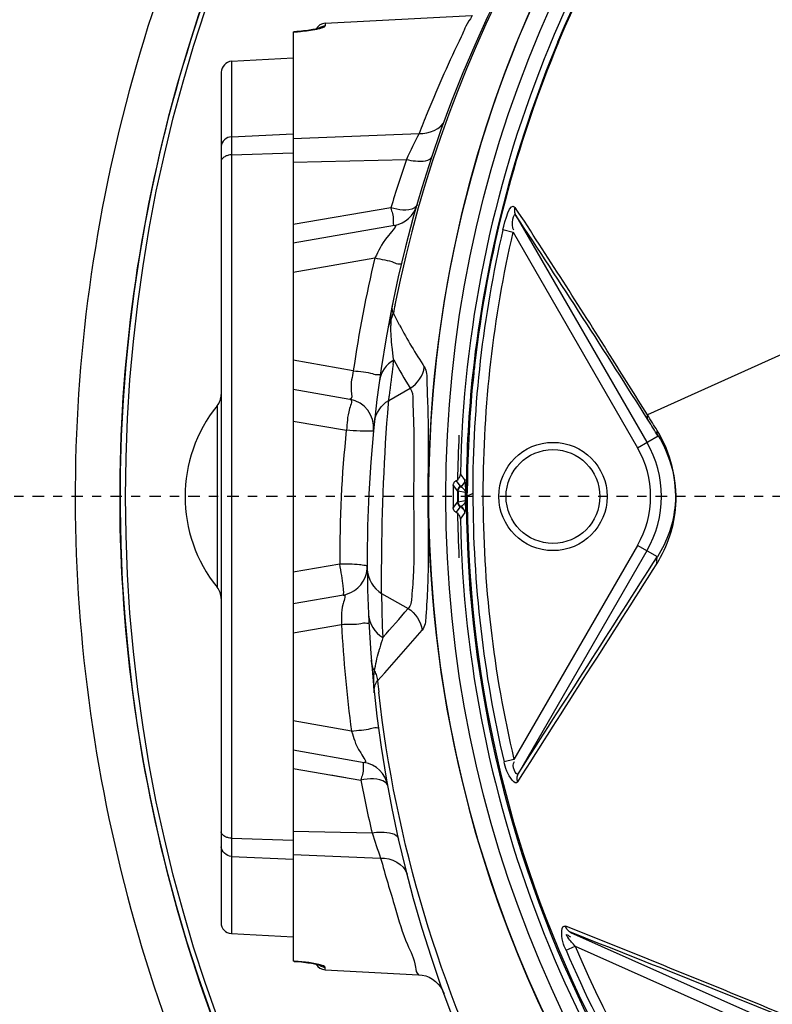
# Model space of a CAD drawing. Header units: inches. Extents: x 22575 to 24734, y 6028 to 6659.
# Tile 125 of 163: x 24575 to 24583, y 6498 to 6508. Entities that reach past the tile are written whole.
import ezdxf

# ---------------------------------------------------------------- set-up
doc = ezdxf.new("R2010")
doc.units = ezdxf.units.IN
doc.header["$LTSCALE"] = 0.5
doc.header["$MEASUREMENT"] = 0
doc.linetypes.add('CENTER', pattern=[2, 1.25, -0.25, 0.25, -0.25])
doc.layers.add('CL', color=1, linetype='Continuous')

# ---------------------------------------------------------------- blocks, each defined once
blk = doc.blocks.new('Flygt Large 14 MGD')
at = {"color": 6, "linetype": 'Continuous'}
for p, q in [((24486.125, 6502.84), (24487.725, 6502.924)), ((24485.777, 6502.746), (24485.777, 6492.603)), ((24486.061, 6502.786), (24486.066, 6502.789)), ((24486.125, 6502.84), (24486.125, 6502.812)), ((24485.102, 6502.426), (24485.777, 6502.464)), ((24485.102, 6502.426), (24485.102, 6492.905)), ((24484.99, 6502.308), (24484.99, 6493.022)), ((24487.246, 6501.876), (24487.239, 6501.86)), ((24485.102, 6501.602), (24485.777, 6501.634)), ((24485.777, 6501.581), (24487.152, 6501.638)), ((24485.102, 6501.405), (24485.777, 6501.426)), ((24485.777, 6501.325), (24487.013, 6501.354)), ((24486.842, 6500.826), (24485.777, 6500.644)), ((24488.207, 6500.744), (24489.637, 6498.267)), ((24486.881, 6500.634), (24485.777, 6500.44)), ((24488.066, 6500.588), (24488.176, 6500.562)), ((24488.176, 6500.562), (24489.535, 6498.208)), ((24485.777, 6500.123), (24486.668, 6500.28)), ((24492.804, 6499.993), (24489.643, 6498.566)), ((24486.904, 6499.611), (24486.87, 6499.678)), ((24486.938, 6499.544), (24486.904, 6499.611)), ((24486.433, 6499.048), (24485.777, 6499.164)), ((24486.867, 6499.116), (24486.874, 6499.165)), ((24485.777, 6498.847), (24486.395, 6498.738)), ((24486.819, 6498.723), (24487.054, 6498.857)), ((24486.819, 6498.723), (24486.824, 6498.772)), ((24484.946, 6498.665), (24484.946, 6496.685)), ((24486.817, 6498.692), (24486.819, 6498.723)), ((24485.777, 6498.498), (24486.357, 6498.4)), ((24489.535, 6498.208), (24489.759, 6498.337)), ((24487.607, 6497.915), (24487.601, 6497.922)), ((24487.623, 6497.893), (24487.607, 6497.915)), ((24487.523, 6497.794), (24487.523, 6497.767)), ((24487.523, 6497.794), (24487.523, 6497.767)), ((24487.523, 6497.794), (24487.569, 6497.733)), ((24487.603, 6497.787), (24487.557, 6497.849)), ((24487.628, 6497.886), (24487.623, 6497.893)), ((24487.649, 6497.857), (24487.628, 6497.886)), ((24487.523, 6497.767), (24487.523, 6497.688)), ((24487.523, 6497.688), (24487.523, 6497.635)), ((24487.654, 6497.718), (24487.576, 6497.732)), ((24487.666, 6497.714), (24487.666, 6497.747)), ((24487.667, 6497.714), (24487.668, 6497.747)), ((24487.677, 6497.679), (24487.677, 6497.747)), ((24487.677, 6497.679), (24487.679, 6497.747)), ((24487.737, 6497.707), (24487.677, 6497.679)), ((24487.523, 6497.635), (24487.523, 6497.582)), ((24487.569, 6497.616), (24487.523, 6497.556)), ((24487.523, 6497.582), (24487.523, 6497.556)), ((24487.576, 6497.618), (24487.654, 6497.632)), ((24487.666, 6497.602), (24487.666, 6497.635)), ((24487.668, 6497.602), (24487.667, 6497.635)), ((24487.677, 6497.603), (24487.677, 6497.635)), ((24487.679, 6497.603), (24487.678, 6497.635)), ((24487.557, 6497.5), (24487.603, 6497.563)), ((24487.628, 6497.464), (24487.644, 6497.485)), ((24487.644, 6497.485), (24487.649, 6497.492)), ((24487.601, 6497.428), (24487.628, 6497.464)), ((24487.601, 6497.428), (24487.628, 6497.464)), ((24489.535, 6497.142), (24488.186, 6494.806)), ((24489.637, 6497.083), (24488.231, 6494.648)), ((24489.752, 6497.017), (24489.535, 6497.142)), ((24486.286, 6496.937), (24485.777, 6496.851)), ((24486.742, 6496.617), (24487.03, 6496.453)), ((24486.324, 6496.599), (24485.777, 6496.503)), ((24485.777, 6496.186), (24486.304, 6496.279)), ((24486.697, 6495.662), (24486.777, 6495.751)), ((24486.412, 6495.115), (24485.777, 6495.227)), ((24485.777, 6494.91), (24486.553, 6494.773)), ((24488.186, 6494.806), (24488.079, 6494.78)), ((24485.777, 6494.705), (24486.515, 6494.58)), ((24486.186, 6494.636), (24486.351, 6494.608)), ((24485.102, 6493.945), (24485.777, 6493.924)), ((24485.777, 6494.024), (24486.637, 6494.004)), ((24485.102, 6493.747), (24485.777, 6493.716)), ((24485.777, 6493.769), (24486.731, 6493.729)), ((24485.102, 6492.905), (24485.777, 6492.869)), ((24488.803, 6492.918), (24491.36, 6491.779)), ((24488.755, 6492.723), (24488.855, 6492.766)), ((24488.855, 6492.766), (24491.312, 6491.672)), ((24485.866, 6492.595), (24485.891, 6492.593)), ((24486.125, 6492.509), (24486.125, 6492.537)), ((24486.125, 6492.509), (24487.144, 6492.456))]:
    blk.add_line(p, q, dxfattribs=at)
at = {"color": 7, "linetype": 'Continuous'}
for p, q in [((24485.777, 6502.746), (24485.777, 6502.747)), ((24485.777, 6502.746), (24485.789, 6502.747)), ((24485.789, 6502.748), (24485.788, 6502.747)), ((24485.789, 6502.747), (24485.789, 6502.748)), ((24487.569, 6497.733), (24487.569, 6497.616)), ((24487.662, 6497.715), (24487.661, 6497.748)), ((24487.661, 6497.602), (24487.662, 6497.635)), ((24487.677, 6497.679), (24487.666, 6497.679)), ((24487.666, 6497.675), (24487.677, 6497.675)), ((24485.789, 6492.603), (24485.777, 6492.603)), ((24485.788, 6492.602), (24485.789, 6492.601)), ((24485.789, 6492.601), (24485.789, 6492.603))]:
    blk.add_line(p, q, dxfattribs=at)
at = {"color": 6, "linetype": 'Continuous'}
for points in [[(24485.913, 6502.759), (24485.891, 6502.757), (24485.867, 6502.754), (24485.842, 6502.752), (24485.816, 6502.75), (24485.789, 6502.748)], [(24486.066, 6502.789), (24486.067, 6502.79), (24486.067, 6502.79), (24486.064, 6502.788), (24486.059, 6502.787), (24486.052, 6502.785), (24486.043, 6502.782), (24486.032, 6502.78), (24486.02, 6502.777), (24486.006, 6502.774), (24485.99, 6502.771), (24485.973, 6502.768), (24485.955, 6502.765), (24485.935, 6502.762), (24485.913, 6502.759)], [(24487.596, 6497.892), (24487.599, 6497.902), (24487.601, 6497.912), (24487.601, 6497.922)], [(24487.523, 6497.794), (24487.524, 6497.799), (24487.524, 6497.804), (24487.525, 6497.809), (24487.527, 6497.815), (24487.529, 6497.82), (24487.532, 6497.825), (24487.535, 6497.83), (24487.538, 6497.834)], [(24487.538, 6497.834), (24487.542, 6497.839), (24487.547, 6497.843), (24487.552, 6497.846), (24487.557, 6497.849)], [(24487.557, 6497.849), (24487.565, 6497.854), (24487.573, 6497.86), (24487.58, 6497.867), (24487.586, 6497.875), (24487.591, 6497.883), (24487.596, 6497.892)], [(24487.529, 6497.529), (24487.527, 6497.535), (24487.525, 6497.54), (24487.524, 6497.545), (24487.524, 6497.551), (24487.523, 6497.556)], [(24487.547, 6497.507), (24487.542, 6497.511), (24487.538, 6497.515), (24487.535, 6497.52), (24487.532, 6497.524), (24487.529, 6497.529)], [(24487.557, 6497.5), (24487.552, 6497.503), (24487.547, 6497.507)], [(24487.601, 6497.428), (24487.601, 6497.438), (24487.599, 6497.448), (24487.596, 6497.457), (24487.591, 6497.466), (24487.586, 6497.474), (24487.58, 6497.482), (24487.573, 6497.489), (24487.565, 6497.495), (24487.557, 6497.5)], [(24485.789, 6492.601), (24485.812, 6492.6), (24485.84, 6492.598), (24485.866, 6492.595)], [(24485.891, 6492.593), (24485.915, 6492.59), (24485.938, 6492.587), (24485.959, 6492.584), (24485.978, 6492.581), (24485.995, 6492.578), (24486.011, 6492.575), (24486.024, 6492.572), (24486.036, 6492.569), (24486.047, 6492.566), (24486.055, 6492.564), (24486.061, 6492.562), (24486.065, 6492.561), (24486.066, 6492.56)], [(24487.144, 6492.456), (24487.183, 6492.451), (24487.223, 6492.442), (24487.261, 6492.427), (24487.297, 6492.407), (24487.33, 6492.383), (24487.36, 6492.354), (24487.385, 6492.322), (24487.407, 6492.287), (24487.423, 6492.25)]]:
    blk.add_lwpolyline(points, dxfattribs=at)
at = {"color": 7, "linetype": 'Continuous'}
for points in [[(24487.649, 6497.857), (24487.648, 6497.847), (24487.646, 6497.837), (24487.643, 6497.828), (24487.639, 6497.819), (24487.633, 6497.811), (24487.627, 6497.804), (24487.62, 6497.797), (24487.612, 6497.792), (24487.596, 6497.783)], [(24487.651, 6497.852), (24487.65, 6497.852), (24487.65, 6497.853), (24487.65, 6497.854), (24487.65, 6497.855), (24487.65, 6497.855), (24487.649, 6497.856), (24487.649, 6497.856), (24487.649, 6497.857), (24487.649, 6497.857)], [(24487.573, 6497.755), (24487.571, 6497.748), (24487.569, 6497.741), (24487.569, 6497.733)], [(24487.596, 6497.783), (24487.59, 6497.779), (24487.585, 6497.774), (24487.58, 6497.768), (24487.576, 6497.762), (24487.573, 6497.755)], [(24487.576, 6497.732), (24487.577, 6497.739), (24487.578, 6497.746), (24487.58, 6497.752), (24487.583, 6497.759), (24487.587, 6497.765), (24487.591, 6497.77), (24487.596, 6497.775)], [(24487.596, 6497.775), (24487.601, 6497.78), (24487.607, 6497.783)], [(24487.655, 6497.731), (24487.655, 6497.729), (24487.655, 6497.728), (24487.655, 6497.726), (24487.654, 6497.725), (24487.654, 6497.724), (24487.654, 6497.722), (24487.654, 6497.721), (24487.654, 6497.719), (24487.654, 6497.718)], [(24487.661, 6497.748), (24487.661, 6497.746), (24487.66, 6497.744), (24487.66, 6497.742), (24487.659, 6497.74), (24487.659, 6497.738), (24487.658, 6497.736), (24487.657, 6497.734), (24487.656, 6497.732), (24487.655, 6497.731)], [(24487.569, 6497.616), (24487.569, 6497.609), (24487.571, 6497.602), (24487.573, 6497.594), (24487.576, 6497.588), (24487.58, 6497.581), (24487.585, 6497.576)], [(24487.58, 6497.597), (24487.578, 6497.604), (24487.577, 6497.611), (24487.576, 6497.618)], [(24487.607, 6497.566), (24487.601, 6497.57), (24487.596, 6497.574), (24487.591, 6497.579), (24487.587, 6497.585), (24487.583, 6497.59), (24487.58, 6497.597)], [(24487.585, 6497.576), (24487.59, 6497.571), (24487.596, 6497.566), (24487.612, 6497.558)], [(24487.654, 6497.632), (24487.654, 6497.63), (24487.654, 6497.629), (24487.654, 6497.627), (24487.654, 6497.626), (24487.654, 6497.625), (24487.655, 6497.623), (24487.655, 6497.622), (24487.655, 6497.62), (24487.655, 6497.619)], [(24487.612, 6497.558), (24487.619, 6497.552), (24487.627, 6497.546), (24487.633, 6497.538)], [(24487.633, 6497.538), (24487.638, 6497.53), (24487.643, 6497.522)], [(24487.643, 6497.522), (24487.646, 6497.512), (24487.648, 6497.502), (24487.649, 6497.492)], [(24487.649, 6497.492), (24487.649, 6497.493), (24487.649, 6497.493), (24487.649, 6497.494), (24487.65, 6497.494), (24487.65, 6497.495), (24487.65, 6497.495), (24487.65, 6497.496), (24487.65, 6497.497), (24487.651, 6497.498)]]:
    blk.add_lwpolyline(points, dxfattribs=at)
at = {"color": 6, "linetype": 'Continuous'}
for centre, radius in [((24500.482, 6497.675), 16.535), ((24500.482, 6497.675), 13.039), ((24488.612, 6497.675), 0.591), ((24488.612, 6497.675), 0.512)]:
    blk.add_circle(centre, radius, dxfattribs=at)
for centre, radius, start, end in [((24500.482, 6497.675), 16.592, 117.4947, 109.7585), ((24500.482, 6497.005), 13.898, 91.9859, 268.0141), ((24500.482, 6497.675), 13.228, 91.5783, 88.4217), ((24500.461, 6497.059), 13.841, 98.5195, 168.714), ((24500.487, 6497.669), 13.236, 137.5696, 193.6331), ((24500.482, 6497.675), 12.883, 137.5813, 178.9012), ((24485.681, 6504.627), 1.884, 273.302, 274.6693), ((24485.671, 6504.752), 2.009, 274.6629, 275.8726), ((24486.131, 6502.722), 0.118, 93, 151.4318), ((24499.727, 6496.801), 13.473, 154.0631, 157.8697), ((24500.546, 6497.658), 12.881, 157.2522, 173.9133), ((24500.542, 6497.668), 12.866, 157.2897, 173.5837), ((24499.455, 6496.916), 13.179, 157.9649, 159.0023), ((24495.126, 6497.56), 8.957, 152.9117, 154.9369), ((24499.659, 6496.99), 13.378, 160.9612, 163.3381), ((24384.94, 6432.414), 123.827, 32.2598, 33.49186), ((24500.481, 6497.706), 12.745, 166.9335, 179.9981), ((24500.481, 6497.706), 12.633, 166.9336, 179.9981), ((24500.489, 6497.004), 14.204, 166.6652, 171.7271), ((24500.3, 6497.104), 13.674, 168.7661, 169.1528), ((24486.561, 6499.74), 0.315, 333.1218, 348.4733), ((24487.521, 6499.59), 0.679, 177.6203, 179.3036), ((24487.085, 6499.465), 0.277, 151.3347, 169.4936), ((24488.624, 6499.557), 1.783, 178.678, 180.518), ((24492.205, 6502.36), 5.972, 208.1266, 213.2037), ((24500.332, 6497.274), 13.59, 172.2111, 173.6727), ((24492.353, 6502.164), 6.246, 208.6929, 211.97), ((24500.521, 6497.675), 12.844, 173.6056, 173.9785), ((24500.497, 6497.673), 12.832, 173.9567, 179.667), ((24500.458, 6497.681), 12.781, 173.9744, 179.7047), ((24484.793, 6498.788), 0.197, 321.0576, 359.9997), ((24486.171, 6497.675), 1.575, 141.0576, 218.9424), ((24486.34, 6498.427), 0.315, 354.2578, 80), ((24444.91, 6470.251), 52.917, 32.0545, 32.2737), ((24499.501, 6497.029), 13.216, 174.0454, 180.3969), ((24488.612, 6497.675), 1.184, 329.9997, 30.0006), ((24488.612, 6497.675), 1.066, 330.0001, 29.9999), ((24486.276, 6497.71), 1.385, 1.5723, 2.8866), ((24500.425, 6497.674), 12.759, 179.8195, 179.9871), ((24500.479, 6497.707), 12.741, 180, 193.2776), ((24500.479, 6497.707), 12.631, 180, 193.2775), ((24487.53, 6497.695), 0.15, 304.2031, 307.3461), ((24487.538, 6497.684), 0.136, 307.3613, 310.6765), ((24500.452, 6497.676), 12.787, 179.9931, 180.1812), ((24500.482, 6497.674), 12.816, 180.3222, 233.2842), ((24500.382, 6497.684), 12.705, 180.0419, 180.2189), ((24500.482, 6497.685), 12.805, 180.3677, 233.3139), ((24487.511, 6497.722), 0.183, 301.4762, 304.1842), ((24500.482, 6497.675), 12.883, 181.0988, 222.4187), ((23860.149, 6896.628), 745.748, 327.374512, 327.591329), ((23791.04, 6943.734), 829.309, 327.212948, 327.407389), ((24486.269, 6496.91), 0.315, 286.711, 355.2493), ((24484.793, 6496.561), 0.197, 0.0003, 38.9424), ((24500.333, 6496.737), 13.592, 180.5033, 182.5337), ((24469.571, 6511.324), 22.934, 318.5289, 319.579), ((24500.488, 6497.006), 14.202, 182.9347, 187.6534), ((24469.963, 6510.878), 22.617, 318.0237, 319.589), ((24489.973, 6495.114), 3.376, 162.3848, 164.3836), ((24490.257, 6495.034), 3.672, 164.3657, 164.9905), ((24500.267, 6497.069), 13.643, 185.9205, 186.4323), ((24486.498, 6494.463), 0.315, 10.3067, 80), ((24499.579, 6497.045), 13.294, 190.6869, 193.2222), ((24500.483, 6497.666), 13.232, 193.6275, 269.3623), ((24494.217, 6496.438), 7.961, 197.8005, 199.8944), ((24485.108, 6493.022), 0.118, 180, 267), ((24412.63, 6301.763), 205.816, 67.5083, 68.29366), ((24416.832, 6309.17), 197.341, 67.79711, 68.61032), ((24500.48, 6497.707), 12.632, 203.0282, 229.1504), ((24500.52, 6497.736), 12.789, 203.0793, 216.9421), ((24485.681, 6490.73), 1.875, 85.4046, 86.6989), ((24485.67, 6490.584), 2.022, 83.1381, 85.4068), ((24486.131, 6492.627), 0.118, 208.5657, 267)]:
    blk.add_arc(centre, radius, start, end, dxfattribs=at)
at = {"color": 7, "linetype": 'Continuous'}
for centre, radius, start, end in [((24486.826, 6500.945), 0.315, 280, 343.9091), ((24500.482, 6497.675), 12.913, 177.0243, 179.2168), ((24500.482, 6497.675), 12.905, 179.747, 180.253), ((24500.482, 6497.675), 12.828, 179.8079, 180.1921), ((24500.482, 6497.675), 12.82, 179.8222, 180.1778), ((24500.482, 6497.675), 12.913, 180.7832, 182.9757), ((24486.269, 6496.91), 0.315, 355.2493, 0.3868), ((24486.269, 6496.91), 0.315, 280, 286.711)]:
    blk.add_arc(centre, radius, start, end, dxfattribs=at)
blk.add_ellipse((24486.269, 6496.91), major_axis=(0.055, -0.31), ratio=0.067136, start_param=-0.000226, end_param=1.649053, dxfattribs=at)
at = {"color": 6, "linetype": 'Continuous'}
for points, knots in [([(24508.864, 6513.533), (24509.182, 6513.388), (24509.829, 6513.123), (24511.07, 6512.479), (24513.152, 6511.196), (24515.791, 6508.865), (24518.259, 6505.445), (24520.511, 6500.315), (24521.191, 6493.18), (24518.575, 6485.043), (24513.084, 6478.503), (24505.589, 6474.427), (24497.157, 6473.271), (24491.591, 6474.456), (24489.008, 6475.489)], [0, 0, 0, 0, 0.015697, 0.031393, 0.062773, 0.125436, 0.188116, 0.250802, 0.375528, 0.500306, 0.625148, 0.750062, 0.875014, 1, 1, 1, 1]), ([(24508.795, 6513.352), (24511.357, 6512.31), (24514.906, 6509.804), (24518.143, 6505.256), (24520.364, 6500.118), (24520.979, 6492.981), (24518.266, 6484.879), (24512.679, 6478.422), (24505.113, 6474.475), (24496.657, 6473.485), (24491.117, 6474.794), (24488.558, 6475.885)], [0, 0, 0, 0, 0.124465, 0.187141, 0.249831, 0.374614, 0.499522, 0.624525, 0.749627, 0.874792, 1, 1, 1, 1]), ([(24489.008, 6475.489), (24485.62, 6476.843), (24479.364, 6481.11), (24473.537, 6490.751), (24472.029, 6501.902), (24473.958, 6509.161), (24475.509, 6512.471)], [0, 0, 0, 0, 0.249789, 0.499739, 0.749781, 1, 1, 1, 1]), ([(24475.776, 6512.481), (24474.3, 6509.419), (24472.45, 6502.792), (24473.339, 6492.61), (24477.841, 6483.546), (24485.348, 6476.844), (24494.788, 6473.55), (24503.1, 6474.14), (24509.091, 6476.603), (24514.389, 6480.208), (24517.367, 6484.186), (24518.652, 6487.075)], [0, 0, 0, 0, 0.130141, 0.256914, 0.383071, 0.508363, 0.632667, 0.756007, 0.817618, 0.878957, 1, 1, 1, 1]), ([(24475.657, 6512.341), (24474.283, 6509.397), (24472.47, 6503.01), (24473.18, 6493.086), (24477.41, 6484.058), (24484.657, 6477.199), (24493.975, 6473.593), (24502.347, 6473.904), (24508.486, 6476.18), (24512.644, 6478.832), (24516.12, 6482.329), (24517.855, 6485.129), (24518.552, 6486.603)], [0, 0, 0, 0, 0.12495, 0.249862, 0.37474, 0.499589, 0.624414, 0.749191, 0.811899, 0.874607, 0.937303, 1, 1, 1, 1]), ([(24488.558, 6475.885), (24485.272, 6477.287), (24479.239, 6481.578), (24473.656, 6491.082), (24472.272, 6501.992), (24474.132, 6509.104), (24475.665, 6512.336)], [0, 0, 0, 0, 0.249837, 0.499823, 0.74983, 1, 1, 1, 1]), ([(24508.226, 6482.458), (24506.409, 6481.387), (24502.337, 6479.907), (24495.874, 6480.025), (24489.859, 6482.389), (24485.014, 6486.661), (24481.901, 6492.318), (24480.807, 6498.674), (24481.839, 6505.047), (24483.916, 6508.82), (24485.181, 6510.511)], [0, 0, 0, 0, 0.124914, 0.249885, 0.374837, 0.499806, 0.624822, 0.749912, 0.874925, 1, 1, 1, 1]), ([(24486.483, 6507.477), (24484.723, 6504.965), (24482.559, 6498.837), (24484.564, 6489.393), (24491.151, 6482.332), (24497.414, 6480.599), (24500.481, 6480.598)], [0, 0, 0, 0, 0.249998, 0.500001, 0.750002, 1, 1, 1, 1]), ([(24500.482, 6481.078), (24497.502, 6481.078), (24491.417, 6482.764), (24485.02, 6489.626), (24483.071, 6498.802), (24485.178, 6504.752), (24486.887, 6507.193)], [0, 0, 0, 0, 0.250025, 0.500032, 0.750017, 1, 1, 1, 1]), ([(24487.725, 6502.924), (24487.742, 6502.936), (24487.636, 6502.781), (24487.638, 6502.751), (24487.61, 6502.694)], [0, 0, 0, 0, 0.251762, 1, 1, 1, 1]), ([(24486.056, 6502.782), (24486.064, 6502.784), (24486.077, 6502.788), (24486.09, 6502.792), (24486.096, 6502.794)], [0, 0, 0, 0, 0.549878, 1, 1, 1, 1]), ([(24486.058, 6502.787), (24486.065, 6502.792), (24486.081, 6502.801), (24486.097, 6502.807), (24486.105, 6502.809)], [0, 0, 0, 0, 0.50694, 1, 1, 1, 1]), ([(24486.096, 6502.794), (24486.099, 6502.795), (24486.104, 6502.797), (24486.109, 6502.799), (24486.112, 6502.8)], [0, 0, 0, 0, 0.540879, 1, 1, 1, 1]), ([(24486.105, 6502.809), (24486.109, 6502.81), (24486.115, 6502.811), (24486.122, 6502.812), (24486.125, 6502.812)], [0, 0, 0, 0, 0.50856, 1, 1, 1, 1]), ([(24486.112, 6502.8), (24486.113, 6502.801), (24486.117, 6502.803), (24486.12, 6502.805), (24486.122, 6502.806)], [0, 0, 0, 0, 0.561286, 1, 1, 1, 1]), ([(24486.122, 6502.806), (24486.123, 6502.807), (24486.124, 6502.809), (24486.125, 6502.811), (24486.125, 6502.812)], [0, 0, 0, 0, 0.584104, 1, 1, 1, 1]), ([(24485.039, 6501.389), (24485.026, 6501.382), (24485.005, 6501.369), (24484.99, 6501.345), (24484.99, 6501.334)], [0, 0, 0, 0, 0.572531, 1, 1, 1, 1]), ([(24485.102, 6501.405), (24485.091, 6501.404), (24485.069, 6501.401), (24485.049, 6501.393), (24485.039, 6501.389)], [0, 0, 0, 0, 0.502902, 1, 1, 1, 1]), ([(24487.013, 6501.354), (24487.045, 6501.346), (24487.132, 6501.331), (24487.275, 6501.332), (24487.295, 6501.393)], [0, 0, 0, 0, 0.340034, 1, 1, 1, 1]), ([(24488.207, 6500.744), (24488.2, 6500.757), (24488.192, 6500.786), (24488.195, 6500.816), (24488.2, 6500.83)], [0, 0, 0, 0, 0.493279, 1, 1, 1, 1]), ([(24489.643, 6498.566), (24489.508, 6498.782), (24489.033, 6499.541), (24488.552, 6500.295), (24488.201, 6500.83)], [0, 0, 0, 0, 0.284665, 1, 1, 1, 1]), ([(24486.881, 6500.634), (24486.922, 6500.642), (24486.721, 6500.429), (24486.717, 6500.362), (24486.668, 6500.28)], [0, 0, 0, 0, 0.307163, 1, 1, 1, 1]), ([(24486.668, 6500.28), (24486.737, 6500.264), (24486.843, 6500.251), (24486.911, 6500.211), (24486.96, 6500.214), (24486.958, 6500.208)], [0, 0, 0, 0, 0.709995, 0.930176, 1, 1, 1, 1]), ([(24486.87, 6499.678), (24486.863, 6499.691), (24486.856, 6499.724), (24486.859, 6499.757), (24486.863, 6499.774)], [0, 0, 0, 0, 0.462012, 1, 1, 1, 1]), ([(24486.874, 6499.165), (24486.871, 6499.187), (24486.865, 6499.233), (24486.86, 6499.279), (24486.857, 6499.302)], [0, 0, 0, 0, 0.490303, 1, 1, 1, 1]), ([(24487.208, 6499.089), (24487.236, 6499.046), (24487.235, 6498.876), (24487.259, 6498.409), (24487.237, 6497.654), (24487.261, 6496.896), (24487.228, 6496.43), (24487.218, 6496.256), (24487.184, 6496.216)], [0, 0, 0, 0, 0.053686, 0.164954, 0.499067, 0.833582, 0.945203, 1, 1, 1, 1]), ([(24486.433, 6499.048), (24486.425, 6498.974), (24486.389, 6498.913), (24486.425, 6498.732), (24486.395, 6498.738)], [0, 0, 0, 0, 0.709912, 1, 1, 1, 1]), ([(24486.433, 6499.048), (24486.503, 6499.038), (24486.61, 6499.035), (24486.681, 6499.001), (24486.729, 6499.009), (24486.728, 6499.003)], [0, 0, 0, 0, 0.710126, 0.930267, 1, 1, 1, 1]), ([(24487.054, 6498.857), (24487.081, 6498.823), (24487.081, 6498.676), (24487.102, 6498.288), (24487.082, 6497.655), (24487.104, 6497.017), (24487.075, 6496.633), (24487.063, 6496.482), (24487.03, 6496.454)], [0, 0, 0, 0, 0.054069, 0.166127, 0.499558, 0.833669, 0.945669, 1, 1, 1, 1]), ([(24486.395, 6498.738), (24486.429, 6498.732), (24486.356, 6498.557), (24486.371, 6498.478), (24486.357, 6498.4)], [0, 0, 0, 0, 0.300919, 1, 1, 1, 1]), ([(24486.742, 6496.617), (24486.742, 6496.73), (24486.741, 6497.422), (24486.77, 6498.115), (24486.817, 6498.692)], [0, 0, 0, 0, 0.163346, 1, 1, 1, 1]), ([(24489.652, 6498.507), (24489.648, 6498.516), (24489.641, 6498.536), (24489.642, 6498.556), (24489.643, 6498.566)], [0, 0, 0, 0, 0.486529, 1, 1, 1, 1]), ([(24486.567, 6498.387), (24486.557, 6498.387), (24486.537, 6498.388), (24486.516, 6498.388), (24486.506, 6498.389)], [0, 0, 0, 0, 0.476282, 1, 1, 1, 1]), ([(24486.654, 6498.396), (24486.653, 6498.388), (24486.61, 6498.39), (24486.589, 6498.387), (24486.567, 6498.387)], [0, 0, 0, 0, 0.255915, 1, 1, 1, 1]), ([(24489.745, 6496.941), (24489.863, 6497.132), (24490.034, 6497.63), (24489.895, 6498.155), (24489.751, 6498.394)], [0, 0, 0, 0, 0.444907, 1, 1, 1, 1]), ([(24489.759, 6498.339), (24489.754, 6498.347), (24489.749, 6498.365), (24489.749, 6498.385), (24489.751, 6498.394)], [0, 0, 0, 0, 0.487574, 1, 1, 1, 1]), ([(24489.759, 6498.337), (24489.897, 6498.12), (24490.018, 6497.637), (24489.86, 6497.185), (24489.752, 6497.017)], [0, 0, 0, 0, 0.562272, 1, 1, 1, 1]), ([(24487.654, 6497.829), (24487.653, 6497.83), (24487.652, 6497.832), (24487.651, 6497.831), (24487.65, 6497.83)], [0, 0, 0, 0, 0.615173, 1, 1, 1, 1]), ([(24487.656, 6497.818), (24487.656, 6497.821), (24487.655, 6497.824), (24487.654, 6497.827), (24487.654, 6497.829)], [0, 0, 0, 0, 0.605727, 1, 1, 1, 1]), ([(24487.659, 6497.779), (24487.659, 6497.787), (24487.658, 6497.8), (24487.657, 6497.813), (24487.656, 6497.818)], [0, 0, 0, 0, 0.602699, 1, 1, 1, 1]), ([(24487.607, 6497.783), (24487.613, 6497.78), (24487.625, 6497.771), (24487.636, 6497.761), (24487.641, 6497.754)], [0, 0, 0, 0, 0.471442, 1, 1, 1, 1]), ([(24487.641, 6497.754), (24487.643, 6497.753), (24487.646, 6497.748), (24487.649, 6497.744), (24487.651, 6497.741)], [0, 0, 0, 0, 0.475672, 1, 1, 1, 1]), ([(24487.651, 6497.741), (24487.652, 6497.74), (24487.653, 6497.736), (24487.655, 6497.733), (24487.655, 6497.731)], [0, 0, 0, 0, 0.470839, 1, 1, 1, 1]), ([(24487.655, 6497.619), (24487.653, 6497.61), (24487.644, 6497.596), (24487.632, 6497.585), (24487.627, 6497.581)], [0, 0, 0, 0, 0.561295, 1, 1, 1, 1]), ([(24487.651, 6497.498), (24487.652, 6497.503), (24487.666, 6497.537), (24487.657, 6497.575), (24487.657, 6497.607)], [0, 0, 0, 0, 0.127759, 1, 1, 1, 1]), ([(24489.752, 6497.017), (24489.745, 6497.006), (24489.738, 6496.98), (24489.741, 6496.954), (24489.745, 6496.941)], [0, 0, 0, 0, 0.487667, 1, 1, 1, 1]), ([(24486.324, 6496.599), (24486.355, 6496.605), (24486.285, 6496.416), (24486.309, 6496.355), (24486.304, 6496.279)], [0, 0, 0, 0, 0.289906, 1, 1, 1, 1]), ([(24486.304, 6496.279), (24486.375, 6496.283), (24486.482, 6496.274), (24486.556, 6496.302), (24486.603, 6496.288), (24486.602, 6496.295)], [0, 0, 0, 0, 0.71022, 0.930326, 1, 1, 1, 1]), ([(24486.664, 6495.77), (24486.655, 6495.787), (24486.639, 6495.825), (24486.631, 6495.864), (24486.629, 6495.884)], [0, 0, 0, 0, 0.501331, 1, 1, 1, 1]), ([(24486.664, 6495.77), (24486.673, 6495.753), (24486.687, 6495.718), (24486.695, 6495.681), (24486.697, 6495.662)], [0, 0, 0, 0, 0.500426, 1, 1, 1, 1]), ([(24486.662, 6495.534), (24486.66, 6495.558), (24486.661, 6495.604), (24486.683, 6495.646), (24486.697, 6495.662)], [0, 0, 0, 0, 0.527643, 1, 1, 1, 1]), ([(24500, 6483.269), (24498.373, 6483.326), (24495.106, 6484.024), (24490.89, 6486.704), (24487.857, 6490.692), (24486.894, 6493.91), (24486.71, 6495.541)], [0, 0, 0, 0, 0.24915, 0.49873, 0.749004, 1, 1, 1, 1]), ([(24486.412, 6495.115), (24486.482, 6495.124), (24486.589, 6495.125), (24486.661, 6495.159), (24486.709, 6495.15), (24486.708, 6495.156)], [0, 0, 0, 0, 0.710141, 0.930279, 1, 1, 1, 1]), ([(24486.412, 6495.115), (24486.445, 6495.035), (24486.439, 6494.97), (24486.589, 6494.767), (24486.553, 6494.773)], [0, 0, 0, 0, 0.702132, 1, 1, 1, 1]), ([(24488.231, 6494.648), (24488.222, 6494.633), (24488.169, 6494.711), (24488.173, 6494.755), (24488.192, 6494.782)], [0, 0, 0, 0, 0.358065, 1, 1, 1, 1]), ([(24486.553, 6494.773), (24486.535, 6494.776), (24486.553, 6494.664), (24486.523, 6494.626), (24486.515, 6494.58)], [0, 0, 0, 0, 0.274176, 1, 1, 1, 1]), ([(24488.228, 6494.561), (24488.196, 6494.516), (24488.099, 6494.678), (24488.087, 6494.746), (24488.079, 6494.78)], [0, 0, 0, 0, 0.611722, 1, 1, 1, 1]), ([(24486.808, 6494.519), (24486.806, 6494.533), (24486.725, 6494.614), (24486.604, 6494.592), (24486.515, 6494.58)], [0, 0, 0, 0, 0.138689, 1, 1, 1, 1]), ([(24488.228, 6494.561), (24488.222, 6494.575), (24488.217, 6494.606), (24488.224, 6494.635), (24488.232, 6494.648)], [0, 0, 0, 0, 0.510829, 1, 1, 1, 1]), ([(24485.039, 6493.961), (24485.026, 6493.967), (24485.005, 6493.981), (24484.99, 6494.004), (24484.99, 6494.015)], [0, 0, 0, 0, 0.572531, 1, 1, 1, 1]), ([(24485.102, 6493.945), (24485.091, 6493.945), (24485.069, 6493.949), (24485.049, 6493.956), (24485.039, 6493.961)], [0, 0, 0, 0, 0.502902, 1, 1, 1, 1]), ([(24486.637, 6494.004), (24486.671, 6494.01), (24486.764, 6494.018), (24486.913, 6494.001), (24486.927, 6493.935)], [0, 0, 0, 0, 0.33832, 1, 1, 1, 1]), ([(24486.731, 6493.729), (24486.78, 6493.547), (24486.878, 6493.235), (24486.992, 6492.826), (24487.112, 6492.609), (24487.119, 6492.473), (24487.144, 6492.456)], [0, 0, 0, 0, 0.422496, 0.737985, 0.933754, 1, 1, 1, 1]), ([(24488.755, 6492.723), (24488.742, 6492.754), (24488.707, 6492.816), (24488.697, 6493.004), (24488.751, 6492.985)], [0, 0, 0, 0, 0.373335, 1, 1, 1, 1]), ([(24488.803, 6492.918), (24488.791, 6492.924), (24488.768, 6492.943), (24488.754, 6492.97), (24488.751, 6492.985)], [0, 0, 0, 0, 0.487946, 1, 1, 1, 1]), ([(24488.855, 6492.766), (24488.827, 6492.798), (24488.799, 6492.821), (24488.746, 6492.91), (24488.789, 6492.879), (24488.802, 6492.87)], [0, 0, 0, 0, 0.616486, 0.76913, 1, 1, 1, 1]), ([(24486.125, 6492.537), (24486.125, 6492.545), (24486.094, 6492.556), (24486.074, 6492.563), (24486.057, 6492.567)], [0, 0, 0, 0, 0.289238, 1, 1, 1, 1]), ([(24486.059, 6492.563), (24486.066, 6492.557), (24486.081, 6492.548), (24486.097, 6492.542), (24486.105, 6492.54)], [0, 0, 0, 0, 0.506958, 1, 1, 1, 1]), ([(24486.105, 6492.54), (24486.109, 6492.54), (24486.115, 6492.538), (24486.122, 6492.538), (24486.125, 6492.537)], [0, 0, 0, 0, 0.508542, 1, 1, 1, 1])]:
    blk.add_open_spline(points, degree=3, knots=knots, dxfattribs=at)
for points in [[(24488.666, 6502.639), (24489.425, 6504.444), (24490.638, 6506.112), (24492.122, 6507.389)], [(24488.674, 6502.635), (24489.431, 6504.44), (24490.643, 6506.107), (24492.126, 6507.385)], [(24485.876, 6502.754), (24485.937, 6502.76), (24485.997, 6502.768), (24486.056, 6502.782)], [(24485.102, 6502.426), (24485.047, 6502.423), (24484.99, 6502.362), (24484.99, 6502.308)], [(24487.152, 6501.638), (24487.256, 6501.629), (24487.395, 6501.684), (24487.431, 6501.783)], [(24485.102, 6501.602), (24485.05, 6501.6), (24484.99, 6501.548), (24484.99, 6501.496)], [(24488.066, 6500.588), (24488.087, 6500.678), (24488.145, 6500.904), (24488.2, 6500.831)], [(24488.207, 6500.744), (24488.179, 6500.789), (24488.15, 6500.631), (24488.18, 6500.587)], [(24486.843, 6499.618), (24486.845, 6499.67), (24486.852, 6499.722), (24486.863, 6499.774)], [(24486.857, 6499.302), (24486.849, 6499.382), (24486.842, 6499.461), (24486.842, 6499.541)], [(24486.874, 6499.165), (24486.794, 6499.12), (24486.732, 6499.03), (24486.719, 6498.939)], [(24487.054, 6498.857), (24487.134, 6498.904), (24487.197, 6498.997), (24487.208, 6499.089)], [(24486.663, 6498.487), (24486.673, 6498.581), (24486.737, 6498.676), (24486.819, 6498.723)], [(24489.751, 6498.394), (24489.715, 6498.452), (24489.678, 6498.508), (24489.645, 6498.567)], [(24486.506, 6498.389), (24486.456, 6498.391), (24486.406, 6498.395), (24486.357, 6498.4)], [(24486.585, 6496.883), (24486.586, 6496.78), (24486.653, 6496.668), (24486.742, 6496.617)], [(24487.03, 6496.453), (24487.112, 6496.405), (24487.174, 6496.31), (24487.184, 6496.216)], [(24486.598, 6496.391), (24486.602, 6496.291), (24486.668, 6496.185), (24486.755, 6496.136)], [(24486.664, 6495.77), (24486.675, 6495.843), (24486.692, 6495.914), (24486.711, 6495.985)], [(24486.662, 6495.535), (24486.654, 6495.613), (24486.652, 6495.692), (24486.664, 6495.77)], [(24485.102, 6493.747), (24485.05, 6493.75), (24484.99, 6493.802), (24484.99, 6493.853)], [(24486.731, 6493.729), (24486.843, 6493.734), (24486.992, 6493.663), (24487.019, 6493.554)], [(24486.057, 6492.567), (24486.009, 6492.579), (24485.96, 6492.586), (24485.911, 6492.592)]]:
    blk.add_open_spline(points, degree=3, dxfattribs=at)
at = {"color": 7, "linetype": 'Continuous'}
for points, knots in [([(24487.129, 6500.857), (24487.125, 6500.844), (24487.038, 6500.776), (24486.926, 6500.807), (24486.842, 6500.826)], [0, 0, 0, 0, 0.140419, 1, 1, 1, 1]), ([(24486.842, 6500.826), (24486.851, 6500.779), (24486.88, 6500.742), (24486.863, 6500.631), (24486.881, 6500.634)], [0, 0, 0, 0, 0.725795, 1, 1, 1, 1]), ([(24487.607, 6497.783), (24487.614, 6497.787), (24487.626, 6497.796), (24487.636, 6497.809), (24487.64, 6497.816)], [0, 0, 0, 0, 0.491499, 1, 1, 1, 1]), ([(24487.64, 6497.816), (24487.642, 6497.818), (24487.644, 6497.824), (24487.647, 6497.83), (24487.648, 6497.833)], [0, 0, 0, 0, 0.503357, 1, 1, 1, 1]), ([(24487.648, 6497.833), (24487.648, 6497.836), (24487.65, 6497.842), (24487.651, 6497.848), (24487.651, 6497.852)], [0, 0, 0, 0, 0.506292, 1, 1, 1, 1]), ([(24487.655, 6497.619), (24487.657, 6497.616), (24487.659, 6497.611), (24487.661, 6497.605), (24487.661, 6497.602)], [0, 0, 0, 0, 0.503025, 1, 1, 1, 1]), ([(24487.651, 6497.498), (24487.65, 6497.512), (24487.64, 6497.539), (24487.619, 6497.56), (24487.607, 6497.566)], [0, 0, 0, 0, 0.497962, 1, 1, 1, 1]), ([(24486.584, 6496.912), (24486.584, 6496.919), (24486.543, 6496.923), (24486.522, 6496.928), (24486.501, 6496.93)], [0, 0, 0, 0, 0.258107, 1, 1, 1, 1])]:
    blk.add_open_spline(points, degree=3, knots=knots, dxfattribs=at)
blk.add_open_spline([(24486.501, 6496.93), (24486.429, 6496.936), (24486.358, 6496.938), (24486.286, 6496.937)], degree=3, dxfattribs=at)
at = {"layer": 'CL', "linetype": 'CENTER', "ltscale": 0.2}
blk.add_line((24500.482, 6497.675), (24467.341, 6497.675), dxfattribs=at)

msp = doc.modelspace()

# ---------------------------------------------------------------- block references
msp.add_blockref('Flygt Large 14 MGD', (92.079, 5.578))

doc.saveas('drawing.dxf')
